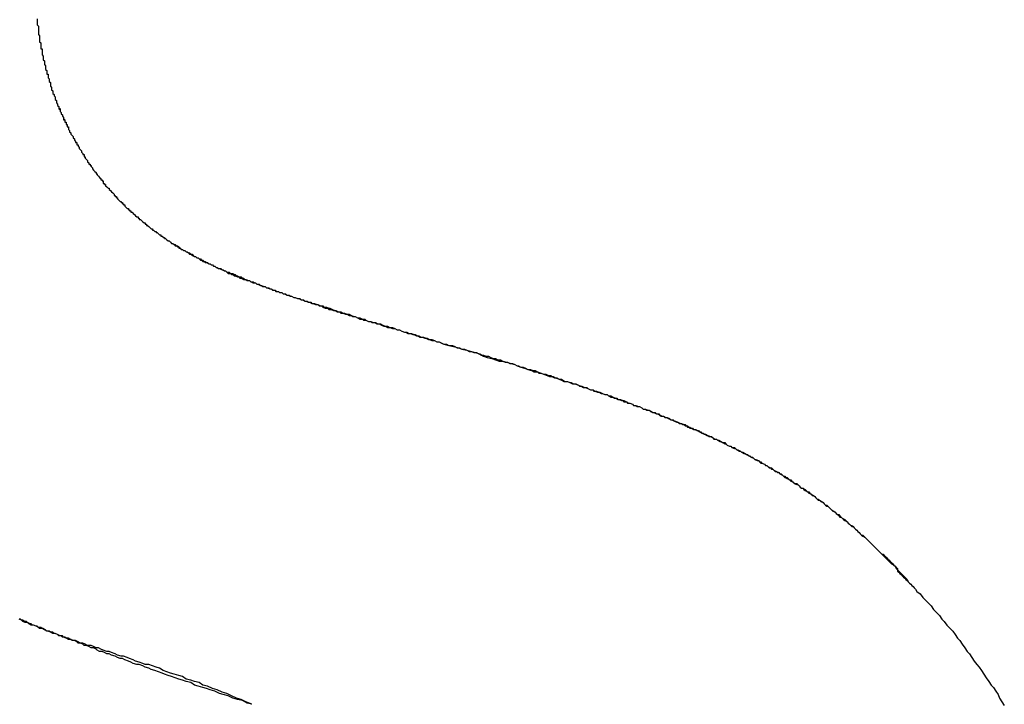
# Model space of a CAD drawing. Extents: x 1917 to 3682, y 1570 to 2675.
# Tile 72 of 166: x 1985.276 to 1986.096, y 2387.614 to 2388.184. Entities that reach past the tile are written whole.
import ezdxf

# ---------------------------------------------------------------- set-up
doc = ezdxf.new("R2010")
doc.units = 0
doc.header["$MEASUREMENT"] = 0
doc.layers.add('KF_SEQUENZA_10_NW_FRONT', color=7, linetype='CONTINUOUS')
doc.layers.add('KF_SEQUENZA_5_NW_REAR', color=7, linetype='CONTINUOUS')

# ---------------------------------------------------------------- blocks, each defined once
blk = doc.blocks.new('KF_SEQUENZA_5_NW_FRONT')
at = {"layer": 'KF_SEQUENZA_10_NW_FRONT'}
for points in [[(-117.985, -264.251, 0), (-117.985, -264.252, 0), (-117.985, -264.253, 0), (-117.985, -264.253, 0), (-117.985, -264.254, 0), (-117.985, -264.255, 0), (-117.985, -264.256, 0), (-117.985, -264.256, 0), (-117.984, -264.257, 0), (-117.984, -264.258, 0), (-117.984, -264.259, 0), (-117.984, -264.259, 0), (-117.984, -264.26, 0), (-117.984, -264.261, 0), (-117.984, -264.262, 0), (-117.984, -264.263, 0), (-117.984, -264.263, 0), (-117.984, -264.264, 0), (-117.983, -264.265, 0), (-117.983, -264.266, 0), (-117.983, -264.266, 0), (-117.983, -264.267, 0), (-117.983, -264.268, 0), (-117.983, -264.269, 0), (-117.983, -264.269, 0), (-117.983, -264.27, 0), (-117.982, -264.271, 0), (-117.982, -264.272, 0), (-117.982, -264.273, 0), (-117.982, -264.273, 0), (-117.982, -264.274, 0), (-117.982, -264.275, 0), (-117.982, -264.276, 0), (-117.981, -264.276, 0), (-117.981, -264.277, 0), (-117.981, -264.278, 0), (-117.981, -264.279, 0), (-117.981, -264.279, 0), (-117.981, -264.28, 0), (-117.981, -264.281, 0), (-117.98, -264.282, 0), (-117.98, -264.282, 0), (-117.98, -264.283, 0), (-117.98, -264.284, 0), (-117.98, -264.285, 0), (-117.98, -264.285, 0), (-117.979, -264.286, 0), (-117.979, -264.287, 0), (-117.979, -264.288, 0), (-117.979, -264.288, 0), (-117.979, -264.289, 0), (-117.978, -264.29, 0), (-117.978, -264.291, 0), (-117.978, -264.291, 0), (-117.978, -264.292, 0), (-117.978, -264.293, 0), (-117.977, -264.294, 0), (-117.977, -264.294, 0), (-117.977, -264.295, 0), (-117.977, -264.296, 0), (-117.977, -264.297, 0), (-117.976, -264.297, 0), (-117.976, -264.298, 0), (-117.976, -264.299, 0), (-117.976, -264.3, 0), (-117.976, -264.3, 0), (-117.975, -264.301, 0), (-117.975, -264.302, 0), (-117.975, -264.303, 0), (-117.975, -264.303, 0), (-117.974, -264.304, 0), (-117.974, -264.305, 0), (-117.974, -264.306, 0), (-117.974, -264.306, 0), (-117.974, -264.307, 0), (-117.973, -264.308, 0), (-117.973, -264.309, 0), (-117.973, -264.309, 0), (-117.973, -264.31, 0), (-117.972, -264.311, 0), (-117.972, -264.311, 0), (-117.972, -264.312, 0), (-117.972, -264.313, 0), (-117.971, -264.314, 0), (-117.971, -264.314, 0), (-117.971, -264.315, 0), (-117.97, -264.316, 0), (-117.97, -264.317, 0), (-117.97, -264.317, 0), (-117.97, -264.318, 0), (-117.969, -264.319, 0), (-117.969, -264.32, 0), (-117.969, -264.32, 0), (-117.969, -264.321, 0), (-117.968, -264.322, 0), (-117.968, -264.322, 0), (-117.968, -264.323, 0), (-117.967, -264.324, 0), (-117.967, -264.325, 0), (-117.967, -264.325, 0), (-117.966, -264.326, 0), (-117.966, -264.327, 0), (-117.966, -264.327, 0), (-117.966, -264.328, 0), (-117.965, -264.329, 0), (-117.965, -264.33, 0), (-117.965, -264.33, 0), (-117.964, -264.331, 0), (-117.964, -264.332, 0), (-117.964, -264.332, 0), (-117.963, -264.333, 0), (-117.963, -264.334, 0), (-117.963, -264.335, 0), (-117.962, -264.335, 0), (-117.962, -264.336, 0), (-117.962, -264.337, 0), (-117.961, -264.337, 0), (-117.961, -264.338, 0), (-117.961, -264.339, 0), (-117.96, -264.339, 0), (-117.96, -264.34, 0), (-117.96, -264.341, 0), (-117.959, -264.341, 0), (-117.959, -264.342, 0), (-117.959, -264.343, 0), (-117.958, -264.344, 0), (-117.958, -264.344, 0), (-117.958, -264.345, 0), (-117.957, -264.346, 0), (-117.957, -264.346, 0), (-117.957, -264.347, 0), (-117.956, -264.348, 0), (-117.956, -264.348, 0), (-117.955, -264.349, 0), (-117.955, -264.35, 0), (-117.955, -264.35, 0), (-117.954, -264.351, 0), (-117.954, -264.352, 0), (-117.954, -264.352, 0), (-117.953, -264.353, 0), (-117.953, -264.354, 0), (-117.952, -264.354, 0), (-117.952, -264.355, 0), (-117.952, -264.356, 0), (-117.951, -264.356, 0), (-117.951, -264.357, 0), (-117.95, -264.358, 0), (-117.95, -264.358, 0), (-117.95, -264.359, 0), (-117.949, -264.36, 0), (-117.949, -264.36, 0), (-117.948, -264.361, 0), (-117.948, -264.362, 0), (-117.948, -264.362, 0), (-117.947, -264.363, 0), (-117.947, -264.364, 0), (-117.946, -264.364, 0), (-117.946, -264.365, 0), (-117.946, -264.366, 0), (-117.945, -264.366, 0), (-117.945, -264.367, 0), (-117.944, -264.368, 0), (-117.944, -264.368, 0), (-117.943, -264.369, 0), (-117.943, -264.37, 0), (-117.943, -264.37, 0), (-117.942, -264.371, 0), (-117.942, -264.372, 0), (-117.941, -264.372, 0), (-117.941, -264.373, 0), (-117.94, -264.373, 0), (-117.94, -264.374, 0), (-117.939, -264.375, 0), (-117.939, -264.375, 0), (-117.939, -264.376, 0), (-117.938, -264.377, 0), (-117.938, -264.377, 0), (-117.937, -264.378, 0), (-117.937, -264.378, 0), (-117.936, -264.379, 0), (-117.936, -264.38, 0), (-117.935, -264.38, 0), (-117.935, -264.381, 0), (-117.934, -264.382, 0), (-117.934, -264.382, 0), (-117.933, -264.383, 0), (-117.933, -264.383, 0), (-117.932, -264.384, 0), (-117.932, -264.385, 0), (-117.931, -264.385, 0), (-117.931, -264.386, 0), (-117.93, -264.386, 0), (-117.93, -264.387, 0), (-117.93, -264.388, 0), (-117.929, -264.388, 0), (-117.929, -264.389, 0), (-117.928, -264.389, 0), (-117.928, -264.39, 0), (-117.927, -264.391, 0), (-117.927, -264.391, 0), (-117.926, -264.392, 0), (-117.925, -264.392, 0), (-117.925, -264.393, 0), (-117.924, -264.394, 0), (-117.924, -264.394, 0), (-117.923, -264.395, 0), (-117.923, -264.395, 0), (-117.922, -264.396, 0), (-117.922, -264.396, 0), (-117.921, -264.397, 0), (-117.921, -264.398, 0), (-117.92, -264.398, 0), (-117.92, -264.399, 0), (-117.919, -264.399, 0), (-117.919, -264.4, 0), (-117.918, -264.4, 0), (-117.918, -264.401, 0), (-117.917, -264.402, 0), (-117.917, -264.402, 0), (-117.916, -264.403, 0), (-117.915, -264.403, 0), (-117.915, -264.404, 0), (-117.914, -264.404, 0), (-117.914, -264.405, 0), (-117.913, -264.405, 0), (-117.913, -264.406, 0), (-117.912, -264.406, 0), (-117.912, -264.407, 0), (-117.911, -264.408, 0), (-117.911, -264.408, 0), (-117.91, -264.409, 0), (-117.909, -264.409, 0), (-117.909, -264.41, 0), (-117.908, -264.41, 0), (-117.908, -264.411, 0), (-117.907, -264.411, 0), (-117.907, -264.412, 0), (-117.906, -264.412, 0), (-117.905, -264.413, 0), (-117.905, -264.413, 0), (-117.904, -264.414, 0), (-117.904, -264.414, 0), (-117.903, -264.415, 0), (-117.903, -264.415, 0), (-117.902, -264.416, 0), (-117.901, -264.416, 0), (-117.901, -264.417, 0), (-117.9, -264.417, 0), (-117.9, -264.418, 0), (-117.899, -264.418, 0), (-117.898, -264.419, 0), (-117.898, -264.419, 0), (-117.897, -264.42, 0), (-117.897, -264.42, 0), (-117.896, -264.421, 0), (-117.895, -264.421, 0), (-117.895, -264.422, 0), (-117.894, -264.422, 0), (-117.894, -264.423, 0), (-117.893, -264.423, 0), (-117.892, -264.424, 0), (-117.892, -264.424, 0), (-117.891, -264.425, 0), (-117.891, -264.425, 0), (-117.89, -264.426, 0), (-117.889, -264.426, 0), (-117.889, -264.427, 0), (-117.888, -264.427, 0), (-117.887, -264.428, 0), (-117.887, -264.428, 0), (-117.886, -264.428, 0), (-117.886, -264.429, 0), (-117.885, -264.429, 0), (-117.884, -264.43, 0), (-117.884, -264.43, 0), (-117.883, -264.431, 0), (-117.882, -264.431, 0), (-117.882, -264.432, 0), (-117.881, -264.432, 0), (-117.88, -264.433, 0), (-117.88, -264.433, 0), (-117.879, -264.433, 0), (-117.879, -264.434, 0), (-117.878, -264.434, 0), (-117.877, -264.435, 0), (-117.877, -264.435, 0)], [(-117.985, -264.251, 0), (-117.985, -264.252, 0), (-117.985, -264.253, 0), (-117.985, -264.253, 0), (-117.985, -264.254, 0), (-117.985, -264.255, 0), (-117.985, -264.256, 0), (-117.985, -264.256, 0), (-117.984, -264.257, 0), (-117.984, -264.258, 0), (-117.984, -264.259, 0), (-117.984, -264.259, 0), (-117.984, -264.26, 0), (-117.984, -264.261, 0), (-117.984, -264.262, 0), (-117.984, -264.263, 0), (-117.984, -264.263, 0), (-117.984, -264.264, 0), (-117.983, -264.265, 0), (-117.983, -264.266, 0), (-117.983, -264.266, 0), (-117.983, -264.267, 0), (-117.983, -264.268, 0), (-117.983, -264.269, 0), (-117.983, -264.269, 0), (-117.983, -264.27, 0), (-117.982, -264.271, 0), (-117.982, -264.272, 0), (-117.982, -264.273, 0), (-117.982, -264.273, 0), (-117.982, -264.274, 0), (-117.982, -264.275, 0), (-117.982, -264.276, 0), (-117.981, -264.276, 0), (-117.981, -264.277, 0), (-117.981, -264.278, 0), (-117.981, -264.279, 0), (-117.981, -264.279, 0), (-117.981, -264.28, 0), (-117.981, -264.281, 0), (-117.98, -264.282, 0), (-117.98, -264.282, 0), (-117.98, -264.283, 0), (-117.98, -264.284, 0), (-117.98, -264.285, 0), (-117.98, -264.285, 0), (-117.979, -264.286, 0), (-117.979, -264.287, 0), (-117.979, -264.288, 0), (-117.979, -264.288, 0), (-117.979, -264.289, 0), (-117.978, -264.29, 0), (-117.978, -264.291, 0), (-117.978, -264.291, 0), (-117.978, -264.292, 0), (-117.978, -264.293, 0), (-117.977, -264.294, 0), (-117.977, -264.294, 0), (-117.977, -264.295, 0), (-117.977, -264.296, 0), (-117.977, -264.297, 0), (-117.976, -264.297, 0), (-117.976, -264.298, 0), (-117.976, -264.299, 0), (-117.976, -264.3, 0), (-117.976, -264.3, 0), (-117.975, -264.301, 0), (-117.975, -264.302, 0), (-117.975, -264.303, 0), (-117.975, -264.303, 0), (-117.974, -264.304, 0), (-117.974, -264.305, 0), (-117.974, -264.306, 0), (-117.974, -264.306, 0), (-117.974, -264.307, 0), (-117.973, -264.308, 0), (-117.973, -264.309, 0), (-117.973, -264.309, 0), (-117.973, -264.31, 0), (-117.972, -264.311, 0), (-117.972, -264.311, 0), (-117.972, -264.312, 0), (-117.972, -264.313, 0), (-117.971, -264.314, 0), (-117.971, -264.314, 0), (-117.971, -264.315, 0), (-117.97, -264.316, 0), (-117.97, -264.317, 0), (-117.97, -264.317, 0), (-117.97, -264.318, 0), (-117.969, -264.319, 0), (-117.969, -264.32, 0), (-117.969, -264.32, 0), (-117.969, -264.321, 0), (-117.968, -264.322, 0), (-117.968, -264.322, 0), (-117.968, -264.323, 0), (-117.967, -264.324, 0), (-117.967, -264.325, 0), (-117.967, -264.325, 0), (-117.967, -264.326, 0), (-117.966, -264.327, 0), (-117.966, -264.327, 0), (-117.966, -264.328, 0), (-117.965, -264.329, 0), (-117.965, -264.33, 0), (-117.965, -264.33, 0), (-117.964, -264.331, 0), (-117.964, -264.332, 0), (-117.964, -264.332, 0), (-117.963, -264.333, 0), (-117.963, -264.334, 0), (-117.963, -264.334, 0), (-117.962, -264.335, 0), (-117.962, -264.336, 0), (-117.962, -264.337, 0), (-117.961, -264.337, 0), (-117.961, -264.338, 0), (-117.961, -264.339, 0), (-117.96, -264.339, 0), (-117.96, -264.34, 0), (-117.96, -264.341, 0), (-117.959, -264.341, 0), (-117.959, -264.342, 0), (-117.959, -264.343, 0), (-117.958, -264.344, 0), (-117.958, -264.344, 0), (-117.958, -264.345, 0), (-117.957, -264.346, 0), (-117.957, -264.346, 0), (-117.957, -264.347, 0), (-117.956, -264.348, 0), (-117.956, -264.348, 0), (-117.955, -264.349, 0), (-117.955, -264.35, 0), (-117.955, -264.35, 0), (-117.954, -264.351, 0), (-117.954, -264.352, 0), (-117.954, -264.352, 0), (-117.953, -264.353, 0), (-117.953, -264.354, 0), (-117.952, -264.354, 0), (-117.952, -264.355, 0), (-117.952, -264.356, 0), (-117.951, -264.356, 0), (-117.951, -264.357, 0), (-117.95, -264.358, 0), (-117.95, -264.358, 0), (-117.95, -264.359, 0), (-117.949, -264.36, 0), (-117.949, -264.36, 0), (-117.948, -264.361, 0), (-117.948, -264.362, 0), (-117.948, -264.362, 0), (-117.947, -264.363, 0), (-117.947, -264.364, 0), (-117.946, -264.364, 0), (-117.946, -264.365, 0), (-117.946, -264.366, 0), (-117.945, -264.366, 0), (-117.945, -264.367, 0), (-117.944, -264.368, 0), (-117.944, -264.368, 0), (-117.943, -264.369, 0), (-117.943, -264.37, 0), (-117.943, -264.37, 0), (-117.942, -264.371, 0), (-117.942, -264.372, 0), (-117.941, -264.372, 0), (-117.941, -264.373, 0), (-117.94, -264.373, 0), (-117.94, -264.374, 0), (-117.939, -264.375, 0), (-117.939, -264.375, 0), (-117.939, -264.376, 0), (-117.938, -264.377, 0), (-117.938, -264.377, 0), (-117.937, -264.378, 0), (-117.937, -264.378, 0), (-117.936, -264.379, 0), (-117.936, -264.38, 0), (-117.935, -264.38, 0), (-117.935, -264.381, 0), (-117.934, -264.382, 0), (-117.934, -264.382, 0), (-117.933, -264.383, 0), (-117.933, -264.383, 0), (-117.932, -264.384, 0), (-117.932, -264.385, 0), (-117.931, -264.385, 0), (-117.931, -264.386, 0), (-117.93, -264.386, 0), (-117.93, -264.387, 0), (-117.93, -264.388, 0), (-117.929, -264.388, 0), (-117.929, -264.389, 0), (-117.928, -264.389, 0), (-117.928, -264.39, 0), (-117.927, -264.391, 0), (-117.927, -264.391, 0), (-117.926, -264.392, 0), (-117.925, -264.392, 0), (-117.925, -264.393, 0), (-117.924, -264.394, 0), (-117.924, -264.394, 0), (-117.923, -264.395, 0), (-117.923, -264.395, 0), (-117.922, -264.396, 0), (-117.922, -264.396, 0), (-117.921, -264.397, 0), (-117.921, -264.398, 0), (-117.92, -264.398, 0), (-117.92, -264.399, 0), (-117.919, -264.399, 0), (-117.919, -264.4, 0), (-117.918, -264.4, 0), (-117.918, -264.401, 0), (-117.917, -264.402, 0), (-117.917, -264.402, 0), (-117.916, -264.403, 0), (-117.915, -264.403, 0), (-117.915, -264.404, 0), (-117.914, -264.404, 0), (-117.914, -264.405, 0), (-117.913, -264.405, 0), (-117.913, -264.406, 0), (-117.912, -264.406, 0), (-117.912, -264.407, 0), (-117.911, -264.408, 0), (-117.911, -264.408, 0), (-117.91, -264.409, 0), (-117.909, -264.409, 0), (-117.909, -264.41, 0), (-117.908, -264.41, 0), (-117.908, -264.411, 0), (-117.907, -264.411, 0), (-117.907, -264.412, 0), (-117.906, -264.412, 0), (-117.905, -264.413, 0), (-117.905, -264.413, 0), (-117.904, -264.414, 0), (-117.904, -264.414, 0), (-117.903, -264.415, 0), (-117.903, -264.415, 0), (-117.902, -264.416, 0), (-117.901, -264.416, 0), (-117.901, -264.417, 0), (-117.9, -264.417, 0), (-117.9, -264.418, 0), (-117.899, -264.418, 0), (-117.898, -264.419, 0), (-117.898, -264.419, 0), (-117.897, -264.42, 0), (-117.897, -264.42, 0), (-117.896, -264.421, 0), (-117.895, -264.421, 0), (-117.895, -264.422, 0), (-117.894, -264.422, 0), (-117.894, -264.423, 0), (-117.893, -264.423, 0), (-117.892, -264.424, 0), (-117.892, -264.424, 0), (-117.891, -264.425, 0), (-117.891, -264.425, 0), (-117.89, -264.426, 0), (-117.889, -264.426, 0), (-117.889, -264.427, 0), (-117.888, -264.427, 0), (-117.887, -264.428, 0), (-117.887, -264.428, 0), (-117.886, -264.428, 0), (-117.886, -264.429, 0), (-117.885, -264.429, 0), (-117.884, -264.43, 0), (-117.884, -264.43, 0), (-117.883, -264.431, 0), (-117.882, -264.431, 0), (-117.882, -264.432, 0), (-117.881, -264.432, 0), (-117.88, -264.433, 0), (-117.88, -264.433, 0), (-117.879, -264.433, 0), (-117.879, -264.434, 0), (-117.878, -264.434, 0), (-117.877, -264.435, 0), (-117.877, -264.435, 0)], [(-117.877, -264.435, 0), (-117.876, -264.436, 0), (-117.875, -264.436, 0), (-117.874, -264.437, 0), (-117.873, -264.438, 0), (-117.872, -264.438, 0), (-117.871, -264.439, 0), (-117.87, -264.439, 0), (-117.869, -264.44, 0), (-117.868, -264.44, 0), (-117.867, -264.441, 0), (-117.867, -264.442, 0), (-117.866, -264.442, 0), (-117.865, -264.443, 0), (-117.864, -264.443, 0), (-117.863, -264.444, 0), (-117.862, -264.444, 0), (-117.861, -264.445, 0), (-117.86, -264.445, 0), (-117.859, -264.446, 0), (-117.858, -264.446, 0), (-117.857, -264.447, 0), (-117.856, -264.447, 0), (-117.855, -264.448, 0), (-117.854, -264.449, 0), (-117.853, -264.449, 0), (-117.852, -264.45, 0), (-117.851, -264.45, 0), (-117.85, -264.451, 0), (-117.849, -264.451, 0), (-117.848, -264.452, 0), (-117.847, -264.452, 0), (-117.846, -264.453, 0), (-117.845, -264.453, 0), (-117.844, -264.454, 0), (-117.843, -264.454, 0), (-117.842, -264.455, 0), (-117.841, -264.455, 0), (-117.84, -264.456, 0), (-117.839, -264.456, 0), (-117.838, -264.457, 0), (-117.837, -264.457, 0), (-117.836, -264.458, 0), (-117.835, -264.458, 0), (-117.834, -264.459, 0), (-117.833, -264.459, 0), (-117.831, -264.46, 0), (-117.83, -264.46, 0), (-117.829, -264.461, 0), (-117.828, -264.461, 0), (-117.827, -264.462, 0), (-117.826, -264.462, 0), (-117.825, -264.462, 0), (-117.824, -264.463, 0), (-117.822, -264.463, 0), (-117.821, -264.464, 0), (-117.82, -264.464, 0), (-117.819, -264.465, 0), (-117.818, -264.465, 0), (-117.817, -264.466, 0), (-117.815, -264.466, 0), (-117.814, -264.467, 0), (-117.813, -264.467, 0), (-117.812, -264.468, 0), (-117.811, -264.468, 0), (-117.809, -264.469, 0), (-117.808, -264.469, 0), (-117.807, -264.47, 0), (-117.805, -264.47, 0), (-117.804, -264.471, 0), (-117.803, -264.471, 0), (-117.802, -264.472, 0), (-117.8, -264.472, 0), (-117.799, -264.473, 0), (-117.798, -264.473, 0), (-117.796, -264.474, 0), (-117.795, -264.474, 0), (-117.794, -264.475, 0), (-117.792, -264.475, 0), (-117.791, -264.476, 0), (-117.79, -264.476, 0), (-117.788, -264.477, 0), (-117.787, -264.477, 0), (-117.785, -264.478, 0), (-117.784, -264.478, 0), (-117.783, -264.479, 0), (-117.781, -264.479, 0), (-117.78, -264.48, 0), (-117.778, -264.48, 0), (-117.777, -264.481, 0), (-117.775, -264.481, 0), (-117.774, -264.482, 0), (-117.773, -264.482, 0), (-117.771, -264.483, 0), (-117.77, -264.483, 0), (-117.768, -264.484, 0), (-117.766, -264.484, 0), (-117.765, -264.485, 0), (-117.763, -264.485, 0), (-117.762, -264.486, 0), (-117.76, -264.486, 0), (-117.759, -264.487, 0), (-117.757, -264.487, 0), (-117.756, -264.488, 0), (-117.754, -264.488, 0), (-117.752, -264.489, 0), (-117.751, -264.489, 0), (-117.749, -264.49, 0), (-117.747, -264.49, 0), (-117.746, -264.491, 0), (-117.744, -264.491, 0), (-117.742, -264.492, 0), (-117.741, -264.492, 0), (-117.739, -264.493, 0), (-117.737, -264.494, 0), (-117.736, -264.494, 0), (-117.734, -264.495, 0), (-117.732, -264.495, 0), (-117.73, -264.496, 0), (-117.729, -264.496, 0), (-117.727, -264.497, 0), (-117.725, -264.497, 0), (-117.723, -264.498, 0), (-117.722, -264.499, 0), (-117.72, -264.499, 0), (-117.718, -264.5, 0), (-117.716, -264.5, 0), (-117.714, -264.501, 0), (-117.712, -264.501, 0), (-117.711, -264.502, 0), (-117.709, -264.503, 0), (-117.707, -264.503, 0), (-117.705, -264.504, 0), (-117.703, -264.504, 0), (-117.701, -264.505, 0), (-117.699, -264.505, 0), (-117.697, -264.506, 0), (-117.695, -264.507, 0), (-117.693, -264.507, 0), (-117.691, -264.508, 0), (-117.689, -264.508, 0), (-117.687, -264.509, 0), (-117.685, -264.51, 0), (-117.683, -264.51, 0), (-117.681, -264.511, 0), (-117.679, -264.512, 0), (-117.677, -264.512, 0), (-117.675, -264.513, 0), (-117.673, -264.513, 0), (-117.671, -264.514, 0), (-117.669, -264.515, 0), (-117.667, -264.515, 0), (-117.665, -264.516, 0), (-117.663, -264.516, 0), (-117.661, -264.517, 0), (-117.659, -264.518, 0), (-117.656, -264.518, 0), (-117.654, -264.519, 0), (-117.652, -264.52, 0), (-117.65, -264.52, 0)], [(-117.877, -264.435, 0), (-117.876, -264.436, 0), (-117.875, -264.436, 0), (-117.874, -264.437, 0), (-117.873, -264.438, 0), (-117.872, -264.438, 0), (-117.871, -264.439, 0), (-117.87, -264.44, 0), (-117.869, -264.44, 0), (-117.868, -264.441, 0), (-117.867, -264.441, 0), (-117.866, -264.442, 0), (-117.865, -264.443, 0), (-117.864, -264.443, 0), (-117.863, -264.444, 0), (-117.862, -264.444, 0), (-117.861, -264.445, 0), (-117.86, -264.445, 0), (-117.859, -264.446, 0), (-117.858, -264.447, 0), (-117.857, -264.447, 0), (-117.856, -264.448, 0), (-117.855, -264.448, 0), (-117.854, -264.449, 0), (-117.853, -264.449, 0), (-117.852, -264.45, 0), (-117.851, -264.45, 0), (-117.85, -264.451, 0), (-117.849, -264.452, 0), (-117.848, -264.452, 0), (-117.847, -264.453, 0), (-117.846, -264.453, 0), (-117.845, -264.454, 0), (-117.844, -264.454, 0), (-117.842, -264.455, 0), (-117.841, -264.455, 0), (-117.84, -264.456, 0), (-117.839, -264.456, 0), (-117.838, -264.457, 0), (-117.837, -264.457, 0), (-117.836, -264.458, 0), (-117.835, -264.458, 0), (-117.834, -264.459, 0), (-117.832, -264.459, 0), (-117.831, -264.46, 0), (-117.83, -264.46, 0), (-117.829, -264.461, 0), (-117.828, -264.461, 0), (-117.827, -264.462, 0), (-117.826, -264.463, 0), (-117.824, -264.463, 0), (-117.823, -264.464, 0), (-117.822, -264.464, 0), (-117.821, -264.465, 0), (-117.82, -264.465, 0), (-117.818, -264.466, 0), (-117.817, -264.466, 0), (-117.816, -264.467, 0), (-117.815, -264.467, 0), (-117.813, -264.468, 0), (-117.812, -264.468, 0), (-117.811, -264.468, 0), (-117.81, -264.469, 0), (-117.808, -264.469, 0), (-117.807, -264.47, 0), (-117.806, -264.47, 0), (-117.805, -264.471, 0), (-117.803, -264.471, 0), (-117.802, -264.472, 0), (-117.801, -264.472, 0), (-117.799, -264.473, 0), (-117.798, -264.473, 0), (-117.797, -264.474, 0), (-117.795, -264.474, 0), (-117.794, -264.475, 0), (-117.793, -264.475, 0), (-117.791, -264.476, 0), (-117.79, -264.476, 0), (-117.789, -264.477, 0), (-117.787, -264.477, 0), (-117.786, -264.478, 0), (-117.784, -264.478, 0), (-117.783, -264.479, 0), (-117.781, -264.479, 0), (-117.78, -264.48, 0), (-117.779, -264.48, 0), (-117.777, -264.481, 0), (-117.776, -264.481, 0), (-117.774, -264.482, 0), (-117.773, -264.482, 0), (-117.771, -264.483, 0), (-117.77, -264.483, 0), (-117.768, -264.484, 0), (-117.767, -264.484, 0), (-117.765, -264.485, 0), (-117.764, -264.485, 0), (-117.762, -264.486, 0), (-117.761, -264.486, 0), (-117.759, -264.487, 0), (-117.758, -264.487, 0), (-117.756, -264.488, 0), (-117.755, -264.488, 0), (-117.753, -264.489, 0), (-117.751, -264.489, 0), (-117.75, -264.49, 0), (-117.748, -264.49, 0), (-117.747, -264.491, 0), (-117.745, -264.492, 0), (-117.743, -264.492, 0), (-117.742, -264.493, 0), (-117.74, -264.493, 0), (-117.738, -264.494, 0), (-117.737, -264.494, 0), (-117.735, -264.495, 0), (-117.733, -264.495, 0), (-117.732, -264.496, 0), (-117.73, -264.496, 0), (-117.728, -264.497, 0), (-117.727, -264.497, 0), (-117.725, -264.498, 0), (-117.723, -264.498, 0), (-117.721, -264.499, 0), (-117.72, -264.499, 0), (-117.718, -264.5, 0), (-117.716, -264.501, 0), (-117.714, -264.501, 0), (-117.713, -264.502, 0), (-117.711, -264.502, 0), (-117.709, -264.503, 0), (-117.707, -264.503, 0), (-117.706, -264.504, 0), (-117.704, -264.504, 0), (-117.702, -264.505, 0), (-117.7, -264.505, 0), (-117.698, -264.506, 0), (-117.696, -264.507, 0), (-117.695, -264.507, 0), (-117.693, -264.508, 0), (-117.691, -264.508, 0), (-117.689, -264.509, 0), (-117.687, -264.509, 0), (-117.685, -264.51, 0), (-117.683, -264.51, 0), (-117.681, -264.511, 0), (-117.679, -264.512, 0), (-117.678, -264.512, 0), (-117.676, -264.513, 0), (-117.674, -264.513, 0), (-117.672, -264.514, 0), (-117.67, -264.514, 0), (-117.668, -264.515, 0), (-117.666, -264.516, 0), (-117.664, -264.516, 0), (-117.662, -264.517, 0), (-117.66, -264.517, 0), (-117.658, -264.518, 0), (-117.656, -264.519, 0), (-117.654, -264.519, 0), (-117.652, -264.52, 0), (-117.65, -264.52, 0)], [(-117.65, -264.52, 0), (-117.648, -264.521, 0), (-117.646, -264.522, 0), (-117.644, -264.522, 0), (-117.642, -264.523, 0), (-117.639, -264.523, 0), (-117.637, -264.524, 0), (-117.635, -264.525, 0), (-117.633, -264.525, 0), (-117.631, -264.526, 0), (-117.629, -264.526, 0), (-117.627, -264.527, 0), (-117.625, -264.528, 0), (-117.623, -264.528, 0), (-117.621, -264.529, 0), (-117.619, -264.529, 0), (-117.617, -264.53, 0), (-117.615, -264.531, 0), (-117.613, -264.531, 0), (-117.611, -264.532, 0), (-117.609, -264.532, 0), (-117.607, -264.533, 0), (-117.605, -264.534, 0), (-117.603, -264.534, 0), (-117.601, -264.535, 0), (-117.599, -264.535, 0), (-117.597, -264.536, 0), (-117.595, -264.537, 0), (-117.593, -264.537, 0), (-117.591, -264.538, 0), (-117.589, -264.538, 0), (-117.587, -264.539, 0), (-117.585, -264.54, 0), (-117.584, -264.54, 0), (-117.582, -264.541, 0), (-117.58, -264.541, 0), (-117.578, -264.542, 0), (-117.576, -264.543, 0), (-117.574, -264.543, 0), (-117.572, -264.544, 0), (-117.57, -264.544, 0), (-117.568, -264.545, 0), (-117.567, -264.546, 0), (-117.565, -264.546, 0), (-117.563, -264.547, 0), (-117.561, -264.547, 0), (-117.559, -264.548, 0), (-117.557, -264.548, 0), (-117.556, -264.549, 0), (-117.554, -264.55, 0), (-117.552, -264.55, 0), (-117.55, -264.551, 0), (-117.548, -264.551, 0), (-117.547, -264.552, 0), (-117.545, -264.553, 0), (-117.543, -264.553, 0), (-117.541, -264.554, 0), (-117.54, -264.554, 0), (-117.538, -264.555, 0), (-117.536, -264.555, 0), (-117.534, -264.556, 0), (-117.533, -264.557, 0), (-117.531, -264.557, 0), (-117.529, -264.558, 0), (-117.527, -264.558, 0), (-117.526, -264.559, 0), (-117.524, -264.56, 0), (-117.522, -264.56, 0), (-117.521, -264.561, 0), (-117.519, -264.561, 0), (-117.517, -264.562, 0), (-117.515, -264.563, 0), (-117.514, -264.563, 0), (-117.512, -264.564, 0), (-117.51, -264.564, 0), (-117.509, -264.565, 0), (-117.507, -264.565, 0), (-117.505, -264.566, 0), (-117.504, -264.567, 0), (-117.502, -264.567, 0), (-117.501, -264.568, 0), (-117.499, -264.568, 0), (-117.497, -264.569, 0), (-117.496, -264.57, 0), (-117.494, -264.57, 0), (-117.492, -264.571, 0), (-117.491, -264.571, 0), (-117.489, -264.572, 0), (-117.488, -264.573, 0), (-117.486, -264.573, 0), (-117.485, -264.574, 0), (-117.483, -264.574, 0), (-117.481, -264.575, 0), (-117.48, -264.576, 0), (-117.478, -264.576, 0), (-117.477, -264.577, 0), (-117.475, -264.577, 0), (-117.474, -264.578, 0), (-117.472, -264.579, 0), (-117.471, -264.579, 0), (-117.469, -264.58, 0), (-117.468, -264.58, 0), (-117.466, -264.581, 0), (-117.465, -264.582, 0), (-117.463, -264.582, 0), (-117.462, -264.583, 0), (-117.46, -264.583, 0), (-117.459, -264.584, 0), (-117.457, -264.585, 0), (-117.456, -264.585, 0), (-117.454, -264.586, 0), (-117.453, -264.586, 0), (-117.451, -264.587, 0), (-117.45, -264.588, 0), (-117.448, -264.588, 0), (-117.447, -264.589, 0), (-117.445, -264.589, 0), (-117.444, -264.59, 0), (-117.443, -264.591, 0), (-117.441, -264.591, 0), (-117.44, -264.592, 0), (-117.438, -264.593, 0), (-117.437, -264.593, 0), (-117.435, -264.594, 0), (-117.434, -264.594, 0), (-117.433, -264.595, 0), (-117.431, -264.596, 0), (-117.43, -264.596, 0), (-117.429, -264.597, 0), (-117.427, -264.598, 0), (-117.426, -264.598, 0), (-117.424, -264.599, 0), (-117.423, -264.599, 0), (-117.422, -264.6, 0), (-117.42, -264.601, 0), (-117.419, -264.601, 0), (-117.418, -264.602, 0), (-117.416, -264.603, 0), (-117.415, -264.603, 0), (-117.414, -264.604, 0), (-117.412, -264.605, 0), (-117.411, -264.605, 0), (-117.41, -264.606, 0), (-117.408, -264.607, 0), (-117.407, -264.607, 0), (-117.406, -264.608, 0), (-117.404, -264.608, 0), (-117.403, -264.609, 0), (-117.402, -264.61, 0), (-117.401, -264.61, 0), (-117.399, -264.611, 0), (-117.398, -264.612, 0), (-117.397, -264.612, 0), (-117.395, -264.613, 0), (-117.394, -264.614, 0), (-117.393, -264.614, 0), (-117.392, -264.615, 0), (-117.39, -264.616, 0), (-117.389, -264.616, 0), (-117.388, -264.617, 0), (-117.387, -264.618, 0), (-117.385, -264.619, 0), (-117.384, -264.619, 0), (-117.383, -264.62, 0), (-117.382, -264.621, 0), (-117.381, -264.621, 0), (-117.379, -264.622, 0), (-117.378, -264.623, 0), (-117.377, -264.623, 0), (-117.376, -264.624, 0), (-117.375, -264.625, 0), (-117.373, -264.625, 0), (-117.372, -264.626, 0), (-117.371, -264.627, 0), (-117.37, -264.628, 0), (-117.369, -264.628, 0), (-117.367, -264.629, 0), (-117.366, -264.63, 0), (-117.365, -264.63, 0), (-117.364, -264.631, 0), (-117.363, -264.632, 0), (-117.362, -264.633, 0), (-117.36, -264.633, 0), (-117.359, -264.634, 0), (-117.358, -264.635, 0), (-117.357, -264.636, 0), (-117.356, -264.636, 0), (-117.355, -264.637, 0), (-117.354, -264.638, 0), (-117.352, -264.639, 0), (-117.351, -264.639, 0), (-117.35, -264.64, 0), (-117.349, -264.641, 0), (-117.348, -264.642, 0), (-117.347, -264.642, 0), (-117.346, -264.643, 0), (-117.345, -264.644, 0), (-117.343, -264.645, 0), (-117.342, -264.645, 0), (-117.341, -264.646, 0), (-117.34, -264.647, 0), (-117.339, -264.648, 0), (-117.338, -264.648, 0), (-117.337, -264.649, 0), (-117.336, -264.65, 0), (-117.335, -264.651, 0), (-117.334, -264.652, 0), (-117.333, -264.652, 0), (-117.331, -264.653, 0), (-117.33, -264.654, 0), (-117.329, -264.655, 0), (-117.328, -264.656, 0), (-117.327, -264.656, 0), (-117.326, -264.657, 0), (-117.325, -264.658, 0), (-117.324, -264.659, 0), (-117.323, -264.66, 0), (-117.322, -264.661, 0), (-117.321, -264.661, 0), (-117.32, -264.662, 0), (-117.319, -264.663, 0), (-117.318, -264.664, 0), (-117.317, -264.665, 0), (-117.316, -264.666, 0), (-117.315, -264.666, 0), (-117.314, -264.667, 0), (-117.312, -264.668, 0), (-117.311, -264.669, 0), (-117.31, -264.67, 0), (-117.309, -264.671, 0), (-117.308, -264.672, 0), (-117.307, -264.673, 0), (-117.306, -264.673, 0), (-117.305, -264.674, 0), (-117.304, -264.675, 0), (-117.303, -264.676, 0), (-117.302, -264.677, 0), (-117.301, -264.678, 0), (-117.3, -264.679, 0), (-117.299, -264.68, 0), (-117.298, -264.681, 0), (-117.297, -264.681, 0), (-117.296, -264.682, 0), (-117.295, -264.683, 0), (-117.294, -264.684, 0), (-117.293, -264.685, 0), (-117.292, -264.686, 0), (-117.291, -264.687, 0), (-117.29, -264.688, 0), (-117.289, -264.689, 0), (-117.288, -264.69, 0), (-117.287, -264.691, 0), (-117.286, -264.692, 0), (-117.285, -264.693, 0), (-117.284, -264.694, 0), (-117.283, -264.695, 0), (-117.282, -264.696, 0), (-117.281, -264.697, 0), (-117.28, -264.697, 0), (-117.279, -264.698, 0), (-117.278, -264.699, 0), (-117.277, -264.7, 0), (-117.276, -264.701, 0), (-117.275, -264.702, 0), (-117.274, -264.703, 0), (-117.273, -264.704, 0), (-117.272, -264.705, 0), (-117.271, -264.706, 0), (-117.27, -264.707, 0), (-117.269, -264.708, 0), (-117.268, -264.709, 0), (-117.268, -264.711, 0), (-117.267, -264.712, 0), (-117.266, -264.713, 0), (-117.265, -264.714, 0), (-117.264, -264.715, 0), (-117.263, -264.716, 0), (-117.262, -264.717, 0), (-117.261, -264.718, 0), (-117.26, -264.719, 0), (-117.259, -264.72, 0), (-117.258, -264.721, 0), (-117.257, -264.722, 0), (-117.256, -264.723, 0), (-117.255, -264.724, 0), (-117.254, -264.725, 0), (-117.253, -264.726, 0), (-117.252, -264.728, 0)], [(-117.65, -264.52, 0), (-117.646, -264.522, 0), (-117.642, -264.523, 0), (-117.638, -264.524, 0), (-117.634, -264.525, 0), (-117.631, -264.526, 0), (-117.627, -264.527, 0), (-117.623, -264.528, 0), (-117.62, -264.529, 0), (-117.616, -264.53, 0), (-117.613, -264.532, 0), (-117.61, -264.533, 0), (-117.606, -264.534, 0), (-117.603, -264.535, 0), (-117.6, -264.536, 0), (-117.597, -264.536, 0), (-117.594, -264.537, 0), (-117.59, -264.538, 0), (-117.587, -264.539, 0), (-117.585, -264.54, 0), (-117.582, -264.541, 0), (-117.579, -264.542, 0), (-117.576, -264.543, 0), (-117.573, -264.544, 0), (-117.571, -264.545, 0), (-117.568, -264.545, 0), (-117.565, -264.546, 0), (-117.563, -264.547, 0), (-117.56, -264.548, 0), (-117.558, -264.549, 0), (-117.555, -264.549, 0), (-117.553, -264.55, 0), (-117.55, -264.551, 0), (-117.548, -264.552, 0), (-117.546, -264.553, 0), (-117.543, -264.553, 0), (-117.541, -264.554, 0), (-117.539, -264.555, 0), (-117.537, -264.555, 0), (-117.534, -264.556, 0), (-117.532, -264.557, 0), (-117.53, -264.558, 0), (-117.528, -264.558, 0), (-117.526, -264.559, 0), (-117.524, -264.56, 0), (-117.522, -264.56, 0), (-117.52, -264.561, 0), (-117.518, -264.562, 0), (-117.516, -264.562, 0), (-117.514, -264.563, 0), (-117.512, -264.564, 0), (-117.51, -264.564, 0), (-117.509, -264.565, 0), (-117.507, -264.566, 0), (-117.505, -264.566, 0), (-117.503, -264.567, 0), (-117.501, -264.568, 0), (-117.5, -264.568, 0), (-117.498, -264.569, 0), (-117.496, -264.569, 0), (-117.494, -264.57, 0), (-117.493, -264.571, 0), (-117.491, -264.571, 0), (-117.489, -264.572, 0), (-117.488, -264.573, 0), (-117.486, -264.573, 0), (-117.484, -264.574, 0), (-117.483, -264.574, 0), (-117.481, -264.575, 0), (-117.48, -264.576, 0), (-117.478, -264.576, 0), (-117.476, -264.577, 0), (-117.475, -264.577, 0), (-117.473, -264.578, 0), (-117.472, -264.579, 0), (-117.47, -264.579, 0), (-117.469, -264.58, 0), (-117.467, -264.58, 0), (-117.466, -264.581, 0), (-117.464, -264.582, 0), (-117.463, -264.582, 0), (-117.461, -264.583, 0), (-117.46, -264.583, 0), (-117.458, -264.584, 0), (-117.457, -264.585, 0), (-117.455, -264.585, 0), (-117.454, -264.586, 0), (-117.452, -264.587, 0), (-117.451, -264.587, 0), (-117.449, -264.588, 0), (-117.448, -264.588, 0), (-117.446, -264.589, 0), (-117.445, -264.59, 0), (-117.443, -264.59, 0), (-117.442, -264.591, 0), (-117.441, -264.592, 0), (-117.439, -264.592, 0), (-117.438, -264.593, 0), (-117.436, -264.593, 0), (-117.435, -264.594, 0), (-117.433, -264.595, 0), (-117.432, -264.595, 0), (-117.431, -264.596, 0), (-117.429, -264.597, 0), (-117.428, -264.597, 0), (-117.426, -264.598, 0), (-117.425, -264.599, 0), (-117.424, -264.599, 0), (-117.422, -264.6, 0), (-117.421, -264.601, 0), (-117.419, -264.601, 0), (-117.418, -264.602, 0), (-117.417, -264.602, 0), (-117.415, -264.603, 0), (-117.414, -264.604, 0), (-117.412, -264.604, 0), (-117.411, -264.605, 0), (-117.41, -264.606, 0), (-117.408, -264.607, 0), (-117.407, -264.607, 0), (-117.406, -264.608, 0), (-117.404, -264.609, 0), (-117.403, -264.609, 0), (-117.402, -264.61, 0), (-117.4, -264.611, 0), (-117.399, -264.611, 0), (-117.398, -264.612, 0), (-117.396, -264.613, 0), (-117.395, -264.613, 0), (-117.394, -264.614, 0), (-117.392, -264.615, 0), (-117.391, -264.615, 0), (-117.39, -264.616, 0), (-117.388, -264.617, 0), (-117.387, -264.618, 0), (-117.386, -264.618, 0), (-117.384, -264.619, 0), (-117.383, -264.62, 0), (-117.382, -264.62, 0), (-117.381, -264.621, 0), (-117.379, -264.622, 0), (-117.378, -264.623, 0), (-117.377, -264.623, 0), (-117.376, -264.624, 0), (-117.374, -264.625, 0), (-117.373, -264.626, 0), (-117.372, -264.626, 0), (-117.371, -264.627, 0), (-117.369, -264.628, 0), (-117.368, -264.629, 0), (-117.367, -264.629, 0), (-117.366, -264.63, 0), (-117.364, -264.631, 0), (-117.363, -264.632, 0), (-117.362, -264.632, 0), (-117.361, -264.633, 0), (-117.36, -264.634, 0), (-117.358, -264.635, 0), (-117.357, -264.635, 0), (-117.356, -264.636, 0), (-117.355, -264.637, 0), (-117.354, -264.638, 0), (-117.352, -264.638, 0), (-117.351, -264.639, 0), (-117.35, -264.64, 0), (-117.349, -264.641, 0), (-117.348, -264.642, 0), (-117.347, -264.642, 0), (-117.345, -264.643, 0), (-117.344, -264.644, 0), (-117.343, -264.645, 0), (-117.342, -264.646, 0), (-117.341, -264.646, 0), (-117.34, -264.647, 0), (-117.338, -264.648, 0), (-117.337, -264.649, 0), (-117.336, -264.65, 0), (-117.335, -264.651, 0), (-117.334, -264.651, 0), (-117.333, -264.652, 0), (-117.332, -264.653, 0), (-117.33, -264.654, 0), (-117.329, -264.655, 0), (-117.328, -264.656, 0), (-117.327, -264.657, 0), (-117.326, -264.657, 0), (-117.325, -264.658, 0), (-117.324, -264.659, 0), (-117.323, -264.66, 0), (-117.321, -264.661, 0), (-117.32, -264.662, 0), (-117.319, -264.663, 0), (-117.318, -264.664, 0), (-117.317, -264.664, 0), (-117.316, -264.665, 0), (-117.315, -264.666, 0), (-117.314, -264.667, 0), (-117.313, -264.668, 0), (-117.312, -264.669, 0), (-117.31, -264.67, 0), (-117.309, -264.671, 0), (-117.308, -264.672, 0), (-117.307, -264.673, 0), (-117.306, -264.674, 0), (-117.305, -264.674, 0), (-117.304, -264.675, 0), (-117.303, -264.676, 0), (-117.302, -264.677, 0), (-117.301, -264.678, 0), (-117.3, -264.679, 0), (-117.299, -264.68, 0), (-117.298, -264.681, 0), (-117.297, -264.682, 0), (-117.295, -264.683, 0), (-117.294, -264.684, 0), (-117.293, -264.685, 0), (-117.292, -264.686, 0), (-117.291, -264.687, 0), (-117.29, -264.688, 0), (-117.289, -264.689, 0), (-117.288, -264.69, 0), (-117.287, -264.691, 0), (-117.286, -264.692, 0), (-117.285, -264.693, 0), (-117.284, -264.694, 0), (-117.283, -264.695, 0), (-117.282, -264.696, 0), (-117.281, -264.697, 0), (-117.28, -264.698, 0), (-117.279, -264.699, 0), (-117.278, -264.7, 0), (-117.277, -264.701, 0), (-117.276, -264.702, 0), (-117.275, -264.703, 0), (-117.274, -264.704, 0), (-117.273, -264.705, 0), (-117.271, -264.706, 0), (-117.27, -264.707, 0), (-117.269, -264.709, 0), (-117.268, -264.71, 0), (-117.267, -264.711, 0), (-117.266, -264.712, 0), (-117.265, -264.713, 0), (-117.264, -264.714, 0), (-117.263, -264.715, 0), (-117.262, -264.716, 0), (-117.261, -264.717, 0), (-117.26, -264.718, 0), (-117.259, -264.72, 0), (-117.258, -264.721, 0), (-117.257, -264.722, 0), (-117.256, -264.723, 0), (-117.255, -264.724, 0), (-117.254, -264.725, 0), (-117.253, -264.726, 0), (-117.252, -264.728, 0)], [(-117.806, -264.822, 0), (-117.81, -264.821, 0), (-117.814, -264.819, 0), (-117.818, -264.818, 0), (-117.822, -264.817, 0), (-117.826, -264.815, 0), (-117.83, -264.814, 0), (-117.833, -264.813, 0), (-117.837, -264.811, 0), (-117.841, -264.81, 0), (-117.844, -264.809, 0), (-117.847, -264.808, 0), (-117.851, -264.807, 0), (-117.854, -264.806, 0), (-117.857, -264.804, 0), (-117.861, -264.803, 0), (-117.864, -264.802, 0), (-117.867, -264.801, 0), (-117.87, -264.8, 0), (-117.873, -264.799, 0), (-117.876, -264.798, 0), (-117.879, -264.797, 0), (-117.881, -264.796, 0), (-117.884, -264.795, 0), (-117.887, -264.794, 0), (-117.89, -264.793, 0), (-117.892, -264.792, 0), (-117.895, -264.791, 0), (-117.897, -264.79, 0), (-117.9, -264.789, 0), (-117.902, -264.789, 0), (-117.905, -264.788, 0), (-117.907, -264.787, 0), (-117.909, -264.786, 0), (-117.912, -264.785, 0), (-117.914, -264.784, 0), (-117.916, -264.784, 0), (-117.918, -264.783, 0), (-117.92, -264.782, 0), (-117.923, -264.781, 0), (-117.925, -264.78, 0), (-117.927, -264.78, 0), (-117.929, -264.779, 0), (-117.931, -264.778, 0), (-117.933, -264.778, 0), (-117.935, -264.777, 0), (-117.936, -264.776, 0), (-117.938, -264.775, 0), (-117.94, -264.775, 0), (-117.942, -264.774, 0), (-117.944, -264.773, 0), (-117.946, -264.773, 0), (-117.947, -264.772, 0), (-117.949, -264.771, 0), (-117.951, -264.771, 0), (-117.952, -264.77, 0), (-117.954, -264.769, 0), (-117.956, -264.769, 0), (-117.957, -264.768, 0), (-117.959, -264.768, 0), (-117.961, -264.767, 0), (-117.962, -264.766, 0), (-117.964, -264.766, 0), (-117.965, -264.765, 0), (-117.967, -264.765, 0), (-117.968, -264.764, 0), (-117.97, -264.763, 0), (-117.971, -264.763, 0), (-117.972, -264.762, 0), (-117.974, -264.762, 0), (-117.975, -264.761, 0), (-117.977, -264.761, 0), (-117.978, -264.76, 0), (-117.98, -264.759, 0), (-117.981, -264.759, 0), (-117.982, -264.758, 0), (-117.984, -264.758, 0), (-117.985, -264.757, 0), (-117.986, -264.757, 0), (-117.988, -264.756, 0), (-117.989, -264.756, 0), (-117.99, -264.755, 0), (-117.991, -264.755, 0), (-117.993, -264.754, 0), (-117.994, -264.753, 0), (-117.995, -264.753, 0), (-117.997, -264.752, 0), (-117.998, -264.752, 0), (-117.999, -264.751, 0), (-118, -264.751, 0)], [(-117.806, -264.822, 0), (-117.811, -264.82, 0), (-117.815, -264.818, 0), (-117.819, -264.817, 0), (-117.823, -264.815, 0), (-117.827, -264.813, 0), (-117.831, -264.812, 0), (-117.835, -264.81, 0), (-117.839, -264.809, 0), (-117.843, -264.807, 0), (-117.847, -264.806, 0), (-117.85, -264.804, 0), (-117.854, -264.803, 0), (-117.857, -264.802, 0), (-117.861, -264.801, 0), (-117.864, -264.799, 0), (-117.867, -264.798, 0), (-117.871, -264.797, 0), (-117.874, -264.796, 0), (-117.877, -264.795, 0), (-117.88, -264.794, 0), (-117.883, -264.792, 0), (-117.886, -264.791, 0), (-117.889, -264.79, 0), (-117.892, -264.789, 0), (-117.895, -264.789, 0), (-117.897, -264.788, 0), (-117.9, -264.787, 0), (-117.903, -264.786, 0), (-117.905, -264.785, 0), (-117.908, -264.784, 0), (-117.91, -264.783, 0), (-117.913, -264.782, 0), (-117.915, -264.782, 0), (-117.918, -264.781, 0), (-117.92, -264.78, 0), (-117.923, -264.779, 0), (-117.925, -264.778, 0), (-117.927, -264.778, 0), (-117.93, -264.777, 0), (-117.932, -264.776, 0), (-117.934, -264.775, 0), (-117.936, -264.775, 0), (-117.938, -264.774, 0), (-117.94, -264.773, 0), (-117.943, -264.773, 0), (-117.945, -264.772, 0), (-117.947, -264.771, 0), (-117.949, -264.771, 0), (-117.951, -264.77, 0), (-117.953, -264.769, 0), (-117.955, -264.769, 0), (-117.957, -264.768, 0), (-117.959, -264.767, 0), (-117.961, -264.767, 0), (-117.963, -264.766, 0), (-117.964, -264.765, 0), (-117.966, -264.765, 0), (-117.968, -264.764, 0), (-117.97, -264.763, 0), (-117.972, -264.763, 0), (-117.974, -264.762, 0), (-117.976, -264.761, 0), (-117.977, -264.761, 0), (-117.979, -264.76, 0), (-117.981, -264.759, 0), (-117.983, -264.759, 0), (-117.984, -264.758, 0), (-117.986, -264.757, 0), (-117.988, -264.756, 0), (-117.99, -264.756, 0), (-117.992, -264.755, 0), (-117.993, -264.754, 0), (-117.995, -264.754, 0), (-117.997, -264.753, 0), (-117.998, -264.752, 0), (-118, -264.751, 0)], [(-117.252, -264.728, 0), (-117.249, -264.73, 0), (-117.247, -264.733, 0), (-117.245, -264.735, 0), (-117.242, -264.738, 0), (-117.24, -264.74, 0), (-117.238, -264.743, 0), (-117.236, -264.745, 0), (-117.233, -264.748, 0), (-117.231, -264.751, 0), (-117.229, -264.753, 0), (-117.227, -264.756, 0), (-117.224, -264.759, 0), (-117.222, -264.761, 0), (-117.22, -264.764, 0), (-117.218, -264.767, 0), (-117.216, -264.769, 0), (-117.214, -264.772, 0), (-117.212, -264.775, 0), (-117.21, -264.778, 0), (-117.208, -264.78, 0), (-117.206, -264.783, 0), (-117.204, -264.786, 0), (-117.202, -264.789, 0), (-117.2, -264.791, 0), (-117.198, -264.794, 0), (-117.196, -264.797, 0), (-117.194, -264.8, 0), (-117.192, -264.803, 0), (-117.19, -264.806, 0), (-117.188, -264.808, 0), (-117.186, -264.811, 0), (-117.184, -264.814, 0), (-117.183, -264.817, 0), (-117.181, -264.82, 0), (-117.179, -264.823, 0)], [(-117.252, -264.728, 0), (-117.249, -264.73, 0), (-117.247, -264.733, 0), (-117.245, -264.735, 0), (-117.242, -264.738, 0), (-117.24, -264.74, 0), (-117.238, -264.743, 0), (-117.236, -264.745, 0), (-117.233, -264.748, 0), (-117.231, -264.751, 0), (-117.229, -264.753, 0), (-117.227, -264.756, 0), (-117.224, -264.759, 0), (-117.222, -264.761, 0), (-117.22, -264.764, 0), (-117.218, -264.767, 0), (-117.216, -264.769, 0), (-117.214, -264.772, 0), (-117.212, -264.775, 0), (-117.21, -264.778, 0), (-117.208, -264.78, 0), (-117.206, -264.783, 0), (-117.204, -264.786, 0), (-117.202, -264.789, 0), (-117.2, -264.791, 0), (-117.198, -264.794, 0), (-117.196, -264.797, 0), (-117.194, -264.8, 0), (-117.192, -264.803, 0), (-117.19, -264.806, 0), (-117.188, -264.808, 0), (-117.186, -264.811, 0), (-117.184, -264.814, 0), (-117.183, -264.817, 0), (-117.181, -264.82, 0), (-117.179, -264.823, 0)]]:
    blk.add_polyline3d(points, dxfattribs=at)

msp = doc.modelspace()

# ---------------------------------------------------------------- block references
at = {"layer": 'KF_SEQUENZA_5_NW_REAR'}
msp.add_blockref('KF_SEQUENZA_5_NW_FRONT', (2103.27537, 2652.43573), dxfattribs=at)

doc.saveas('drawing.dxf')
